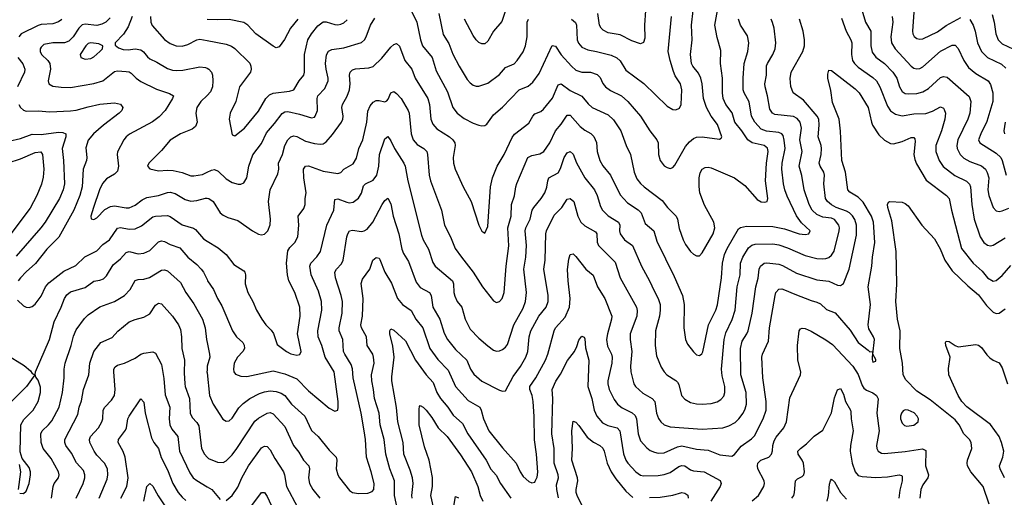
# Model space of a CAD drawing. Header units: inches. Extents: x 501419 to 657765, y 482282 to 547532.
# Tile 89 of 225: x 578725 to 585425, y 523657 to 526907. Entities that reach past the tile are written whole.
import ezdxf

# ---------------------------------------------------------------- set-up
doc = ezdxf.new("R2010")
doc.units = ezdxf.units.IN
doc.header["$MEASUREMENT"] = 0
doc.layers.add('A5572', color=7, linetype='Continuous')
doc.layers.add('A5582', color=7, linetype='Continuous')

msp = doc.modelspace()

# ---------------------------------------------------------------- linework, layer by layer
at = {"layer": 'A5572', "color": 6}
for points, elevation in [([(579010.9, 526909.1), (578990, 526892), (578950, 526879.4), (578870, 526873.5), (578850, 526866.8), (578734.8, 526810), (578718, 526790)], 2900), ([(579339.9, 526920.1), (579310, 526890.7), (579283.4, 526876.6), (579250, 526868.3), (579170, 526877.2), (579150, 526871.5), (579126.7, 526850), (579089.2, 526790), (579058.7, 526761.3), (579030, 526750.7), (578950.1, 526749.9), (578890, 526739), (578870, 526720.4), (578864.9, 526710), (578864.8, 526690), (578874.2, 526670), (578916.9, 526630), (578930.2, 526610), (578935.2, 526570), (578917.6, 526490), (578922.9, 526470), (578950, 526455), (579007.3, 526447.3), (579070, 526446.6), (579230, 526473.4), (579290, 526491.9), (579370, 526555), (579390, 526558.2), (579450, 526555.2), (579470, 526551.8), (579483.3, 526543.3), (579517.6, 526510), (579550, 526487.5), (579654.9, 526434.9), (579745.2, 526405.2), (579771.6, 526390), (579765.6, 526370), (579714.8, 526290), (579674.9, 526245.1), (579628.5, 526211.5), (579471.5, 526128.5), (579448.6, 526110), (579433.5, 526090), (579391.6, 526008.4), (579388.2, 525990), (579396.8, 525910), (579390, 525877.3), (579370, 525856.1), (579314.8, 525825.2), (579287.8, 525792.2), (579267, 525750), (579227.4, 525630), (579210.1, 525570.1), (579211.5, 525551.5), (579230, 525546.9), (579250, 525558.4), (579305.4, 525614.6), (579343, 525637), (579370, 525641.1), (579450, 525627.1), (579470, 525627.8), (579510, 525644.3), (579558.8, 525681.2), (579590, 525697.9), (579668.9, 525711.1), (579730, 525730.8), (579750, 525732.9), (579783.8, 525723.8), (579850, 525683.4), (579890, 525673), (579930, 525677), (579990, 525693.2), (580000, 525692.4)], 3000), ([(579491.1, 526928.9), (579462.3, 526857.7), (579430.6, 526809.5), (579373.5, 526750), (579374.1, 526734.1), (579396.3, 526716.3), (579430, 526704.5), (579462.1, 526702.1), (579510, 526709), (579550, 526702), (579568.5, 526688.5), (579593.9, 526653.9), (579610, 526641.1), (579658.3, 526618.3), (579730, 526575.5), (579764, 526564), (579790, 526561.1), (579835.7, 526564.3), (579950, 526586.2), (579990, 526581.8), (580000, 526576.5)], 3100), ([(579614.1, 526930), (579616.6, 526890), (579627.2, 526867.2), (579711.3, 526771.3), (579750, 526745.1), (579790, 526729.7), (579830, 526726.8), (579870, 526738.7), (579929.5, 526770.5), (579950, 526773.7), (580000, 526764.9)], 3200), ([(578712.4, 526650), (578746.3, 526606.3), (578760.6, 526570), (578757.7, 526550), (578710.8, 526450)], 2900), ([(578719.3, 526330), (578730.5, 526310.5), (578750, 526290.9), (578770, 526284.1), (578850, 526287.7), (578930, 526279.8), (579070, 526286.5), (579110, 526292.3), (579190, 526315.2), (579270, 526331.3), (579370, 526341.1), (579411.8, 526331.8), (579427.9, 526310), (579420.2, 526290), (579401.6, 526270), (579294.4, 526190), (579226.9, 526130), (579190, 526086.5), (579175, 526035), (579180.9, 525970), (579179, 525950), (579157.2, 525890), (579150.3, 525770), (579133.6, 525710), (579093.3, 525610), (578991.9, 525428.1), (578910, 525344.8), (578832.5, 525247.5), (578770, 525192.1), (578730.4, 525150), (578715.2, 525130)], 2900), ([(580000, 526392), (579958.1, 526350), (579930.5, 526310), (579923, 526270), (579932.2, 526210), (579920.7, 526179.3), (579898.2, 526161.8), (579819.9, 526130), (579750, 526087.4), (579690, 526016.3), (579603, 525930), (579595.5, 525910), (579610, 525891.5), (579670, 525878.6), (579730, 525883), (579770, 525880.1), (579830, 525867.1), (579890, 525845.1), (579910, 525843.5), (579970, 525854.8), (580000, 525868.5)], 3100), ([(578650, 526081.6), (578730, 526099.6), (578810, 526129.2), (578870, 526126.4), (578990, 526141.4), (579019.4, 526139.4), (579038.4, 526130), (579038.2, 526110), (579014.5, 526030), (579023.5, 525950), (579029.3, 525790), (579020.1, 525750), (578995.2, 525690), (578897.6, 525530), (578868.1, 525490), (578702.1, 525297.9)], 2800), ([(578647.4, 525932.6), (578730, 525960.2), (578830, 526003.5), (578867.8, 526007.8), (578879.5, 525990), (578888.9, 525890), (578885.3, 525834.7), (578873, 525787), (578842.2, 525710), (578795.2, 525624.8), (578610, 525378.4)], 2700), ([(578710, 524997.6), (578750, 524961), (578770, 524950.8), (578790, 524949.3), (578810, 524956.4), (578830, 524972.1), (578870, 525026.7), (578900.7, 525090), (578923, 525117), (579024.9, 525195.1), (579105.9, 525234.1), (579167.5, 525292.5), (579250, 525335.3), (579290, 525377.2), (579336.7, 525410), (579390, 525487.9), (579410, 525493.1), (579470, 525482.1), (579510, 525483.8), (579554.9, 525505.1), (579630, 525564.5), (579650, 525570.4), (579730, 525574.7), (579750, 525566.8), (579830, 525510.6), (579907.8, 525487.8), (579920.3, 525480.3), (579975.8, 525415.8), (580000, 525401)], 2900), ([(578724.8, 523684.8), (578750, 523683.4), (578770, 523697.9), (578789.5, 523750), (578797.8, 523810), (578798.1, 523830), (578790, 523859.3), (578741.5, 523921.5), (578727.3, 523967.3), (578731.7, 524150), (578752.8, 524187.2), (578816.3, 524250), (578851.1, 524310), (578866.8, 524370), (578867.5, 524407.5), (578850, 524454.8), (578834.9, 524474.9), (578830.5, 524490), (578832.9, 524510), (578928.8, 524730), (578960.2, 524850), (579007.6, 524950), (579030.5, 525010), (579045.6, 525034.4), (579070, 525055.1), (579170, 525084.2), (579230, 525127.8), (579270, 525134), (579295.5, 525144.5), (579315, 525165), (579360.2, 525239.8), (579410, 525279.5), (579450, 525322.5), (579470, 525330.6), (579530, 525313.1), (579570, 525317.5), (579610, 525335.9), (579670, 525396.3), (579690, 525403.4), (579710, 525398.8), (579750, 525378.4), (579814.5, 525354.5), (579868.7, 525290), (579930, 525241.3), (579960.3, 525210), (579974.7, 525190), (580000, 525138.2)], 2800), ([(578942.1, 523650), (578951.9, 523730), (578959.2, 523750), (578990, 523790), (578994.1, 523810), (578989.6, 523830), (578940.2, 523920.2), (578885.2, 523990), (578872.2, 524030), (578868, 524090), (578877, 524110), (578920.6, 524150), (578942.6, 524177.4), (578993.4, 524270), (579016.7, 524370), (579028.5, 524470), (579028.2, 524530), (579034.3, 524570), (579074.3, 524690), (579090, 524754.2), (579110, 524797.5), (579165.2, 524874.8), (579190, 524897.8), (579270, 524953.1), (579370.8, 524989.2), (579438.8, 525030), (579476.3, 525070), (579510, 525131.9), (579530, 525139.8), (579570, 525141.9), (579608.3, 525151.7), (579690, 525202.1), (579710, 525205.6), (579730, 525197.8), (579818.5, 525118.5), (579856.2, 525050), (579910, 524972.5), (579968.2, 524870), (579986.6, 524810), (579995.7, 524730), (580000, 524709.9)], 2700), ([(579108.5, 523650), (579156.3, 523750), (579168.3, 523790), (579169.3, 523810), (579158.9, 523838.9), (579110.6, 523890.6), (579078.4, 523958.4), (579039.9, 524010), (579031.4, 524030), (579033.2, 524050), (579119.6, 524220.4), (579130.4, 524270), (579146.2, 524313.8), (579158.2, 524390), (579194.9, 524490), (579201.2, 524570), (579229.7, 524650.3), (579277.8, 524710), (579355.2, 524744.8), (579393.2, 524786.8), (579468.8, 524850), (579510, 524867.5), (579570, 524881.8), (579610, 524904.5), (579650, 524965.3), (579670, 524979), (579690, 524974.2), (579765.3, 524890), (579805.1, 524830), (579819.3, 524799.3), (579826.8, 524750), (579828.5, 524670), (579846.1, 524590), (579844, 524504), (579848.4, 524430), (579851.7, 524410), (579880.9, 524330), (579885.3, 524230), (579899.2, 524199.2), (579930, 524166.1), (579943.4, 524143.4), (579961.5, 523990), (579981.7, 523950), (580000, 523931.2)], 2600), ([(578631.7, 524630), (578755, 524555), (578798.6, 524518.6), (578810, 524500.3), (578827.7, 524490), (578770.7, 524410), (578651.2, 524290)], 2800), ([(579266.5, 523650), (579320.1, 523780.1), (579325.5, 523810), (579322.2, 523850), (579302.7, 523890), (579250, 523943.9), (579231.6, 523970), (579201.4, 524030), (579199.4, 524050), (579207.1, 524070), (579261.8, 524130), (579284.3, 524170), (579291.1, 524190), (579293.6, 524250), (579303.4, 524270), (579350, 524317), (579369, 524350), (579373.8, 524390), (579364.6, 524510), (579366, 524530), (579374.1, 524545.9), (579390, 524556.5), (579437.8, 524570), (579510, 524603.4), (579549.4, 524630.6), (579570, 524638.4), (579630, 524646.9), (579650, 524638.1), (579690, 524561), (579706.2, 524466.2), (579715.3, 524355.3), (579745.7, 524270), (579742.6, 524190), (579746.7, 524150), (579760.8, 524120.8), (579801.9, 524070), (579811.8, 523970), (579882.5, 523822.5), (579906.3, 523790), (579930, 523770.5), (580000, 523729.2)], 2500), ([(580000, 524522.2), (579999.3, 524510), (580000, 524504.2)], 2700), ([(579414.1, 523650), (579453.2, 523730), (579462.8, 523790), (579443.5, 523930), (579429.6, 523969.6), (579396, 524030), (579397.2, 524050), (579445.4, 524114.6), (579451.4, 524130), (579460.1, 524190), (579468.8, 524210), (579550, 524326.9), (579570, 524304.7), (579579.2, 524230), (579621, 524061), (579636.6, 524030), (579669.2, 523989.2), (579686.7, 523926.7), (579730, 523843), (579767.2, 523750), (579803.8, 523690), (579830, 523657.9), (579856.1, 523636.1)], 2400), ([(578721.2, 523881.2), (578730.1, 523829.9), (578715.6, 523710)], 2800), ([(579569.3, 523630), (579590, 523730.1), (579610, 523751.1), (579630, 523732.1), (579666.3, 523666.3), (579750, 523545.6)], 2300)]:
    msp.add_lwpolyline(points, dxfattribs=dict(at, elevation=elevation))
at = {"layer": 'A5572', "color": 6, "elevation": 3100}
msp.add_lwpolyline([(579210, 526750.2), (579190, 526745), (579173.9, 526730), (579135.5, 526670), (579140.4, 526650), (579170, 526638.5), (579210, 526643.7), (579230, 526653.4), (579270.5, 526690), (579287.9, 526710), (579290.4, 526730), (579262.9, 526742.9)], close=True, dxfattribs=at)
at = {"layer": 'A5582', "color": 6}
for points, elevation in [([(582043.8, 527010), (582005.1, 526894.9), (581950, 526829.4), (581910, 526761.1), (581890, 526743.8), (581870, 526743.3), (581850, 526753), (581830, 526770.7), (581810, 526798.7), (581750.9, 526910.9)], 3300), ([(580000, 525692.4), (580011.4, 525691.4), (580042.2, 525670), (580090, 525592.8), (580110, 525576.1), (580141.8, 525561.8), (580210, 525541.4), (580310, 525470.4), (580350, 525448.3), (580370, 525443.7), (580390, 525446.8), (580414.1, 525470), (580429.5, 525510.5), (580430.7, 525550), (580418.3, 525670), (580429.8, 525750.2), (580482, 525858), (580487.7, 525890), (580486.5, 525930), (580513.6, 525990), (580529.5, 526050.5), (580550, 526088.9), (580570, 526110.5), (580590, 526117.3), (580610, 526112.8), (580670, 526080.5), (580730, 526064.3), (580770, 526059.3), (580790, 526063.1), (580810, 526075.2), (580854.4, 526125.6), (580914.8, 526210), (580924.6, 526230), (580926.6, 526250), (580917.2, 526310), (580922.2, 526330), (580954, 526386), (580968.7, 526430), (580974, 526470), (580968.2, 526530), (580973.7, 526550), (580990, 526564.9), (581010, 526573.3), (581100.8, 526579.2), (581130, 526588.7), (581190, 526645.1), (581250, 526719.8), (581270, 526738.2), (581290, 526744.5), (581310, 526727), (581346.2, 526630), (581393.8, 526570), (581417.1, 526510), (581501.3, 526370), (581512.9, 526330), (581522.3, 526230), (581535.2, 526195.2), (581563.6, 526163.6), (581650, 526109.8), (581672.1, 526090), (581684.8, 526070), (581688.6, 526050), (581674.6, 525970), (581677.6, 525930), (581687.2, 525890), (581742.2, 525770), (581797.3, 525670), (581850, 525507.9), (581870, 525467.1), (581890, 525455.5), (581910, 525499.5), (581928.4, 525770), (581943.3, 525830), (581974.4, 525910), (582021.2, 525990), (582075, 526104.9), (582092.2, 526127.8), (582190, 526202.1), (582215.6, 526250), (582230, 526266.4), (582270, 526281.9), (582290, 526297.3), (582350, 526372.1), (582390, 526464.5), (582410, 526471.5), (582470, 526425), (582550, 526386.3), (582593.7, 526333.7), (582619.9, 526310), (582730, 526259.9), (582765.9, 526225.9), (582815.3, 526150), (582850.6, 526050.6), (582880.8, 525990), (582906.2, 525870), (582925.2, 525825.2), (582950, 525792.9), (582974.7, 525770), (583097.1, 525677.1), (583132.3, 525630), (583191.2, 525571.2), (583200.6, 525550), (583213.2, 525486.8), (583239.5, 525410), (583256.2, 525376.2), (583290, 525329.4), (583310, 525310.8), (583330, 525299.1), (583350, 525299.9), (583370, 525320.1), (583443.7, 525450), (583455.3, 525490), (583448, 525530), (583384, 525644), (583353.4, 525730), (583347.9, 525772.1), (583347.7, 525830), (583355.5, 525864.5), (583369.3, 525890), (583390, 525902.2), (583410, 525903.4), (583430, 525898.3), (583587.8, 525830), (583658.2, 525778.2), (583743.1, 525683.1), (583770, 525667.9), (583795, 525664.9), (583810.4, 525669.6), (583816.5, 525690), (583800.5, 525810), (583806.4, 525930), (583816.9, 526010), (583812.4, 526032.4), (583791.3, 526050), (583710, 526069.2), (583678.5, 526090), (583639, 526150), (583591.2, 526210), (583573.4, 526273.4), (583530, 526330), (583512.7, 526370), (583507.2, 526410), (583507.1, 526510), (583493.9, 526610), (583496.9, 526696.9), (583470, 526785), (583455.9, 526870), (583474, 526970)], 3000), ([(581370, 527006.3), (581426.2, 526890), (581453.1, 526770), (581466.5, 526730), (581531.4, 526650), (581559.2, 526559.2), (581635.4, 526415.4), (581672.1, 526310), (581702.4, 526270), (581750, 526235.4), (581810, 526202.9), (581850, 526188.4), (581870, 526184.3), (581890, 526186.2), (581904.2, 526195.8), (581950, 526259), (582010, 526312.4), (582124.2, 526430), (582184.8, 526455.2), (582217.5, 526482.5), (582259.3, 526540.7), (582349, 526731), (582370, 526727.8), (582410, 526668.3), (582480.8, 526590), (582510, 526564.3), (582550, 526549.2), (582610, 526550), (582653.9, 526533.9), (582674.1, 526514.1), (582693.2, 526473.2), (582710.1, 526450), (582745.9, 526425.9), (582819, 526390), (582863.7, 526350), (582949.9, 526249.9), (583013.9, 526150), (583061.3, 526090), (583069.5, 526069.5), (583070.7, 525990), (583083.4, 525950), (583110, 525913.5), (583130, 525900.4), (583150, 525895), (583170, 525900.8), (583183.4, 525916.6), (583256.1, 526043.9), (583283.2, 526076.8), (583310, 526098.7), (583330, 526107.4), (583370, 526110), (583486.1, 526093.9), (583499, 526101), (583503, 526110), (583473, 526193), (583429.6, 526249.6), (583398.4, 526310), (583378.5, 526370), (583369, 526470), (583360.3, 526510), (583342.9, 526542.9), (583305.6, 526590), (583297.2, 526610), (583290.1, 526670), (583299.7, 526770), (583295.8, 526870), (583307.8, 526970)], 3100), ([(581578.1, 526950), (581606.5, 526806.5), (581645.7, 526745.7), (581672.6, 526672.6), (581714.8, 526590), (581770, 526501), (581790, 526476.6), (581810, 526461.1), (581830, 526454.5), (581850, 526454.9), (581910, 526475.9), (581990, 526533.4), (582030, 526581.1), (582090, 526607.9), (582110, 526628.7), (582150.6, 526689.4), (582166.5, 526730), (582178, 526790), (582178.5, 526890), (582187.5, 526910)], 3200), ([(582982.2, 526970), (582976.2, 526870), (582979.4, 526780.6), (582970, 526751.8), (582950, 526742), (582890, 526762.5), (582810, 526803.6), (582730, 526818.1), (582694.9, 526834.9), (582681, 526850), (582670.9, 526870.9), (582659.4, 526950)], 3300), ([(584455.3, 526975.3), (584479.4, 526890), (584515.8, 526830), (584516.3, 526730), (584525.6, 526685.6), (584551.4, 526651.4), (584610, 526608.9), (584666.9, 526550), (584692.8, 526510), (584711.4, 526450), (584730, 526417.6), (584750, 526405.4), (584770, 526401.6), (584830, 526405.9), (584870, 526415.9), (584910, 526439.5), (584990, 526513.3), (585010, 526521.4), (585035.1, 526515.1), (585185, 526385), (585197.5, 526350), (585189.6, 526270), (585176.3, 526230), (585109.1, 526090), (585101, 526050), (585103.3, 526030), (585124.3, 525990), (585150, 525965.4), (585190, 525942.7), (585270, 525912.2), (585295.9, 525890), (585308.2, 525868.2), (585318.4, 525830), (585313.6, 525750), (585319.2, 525710), (585349.3, 525629.3), (585370, 525606.7), (585390, 525601.5), (585410, 525605.4), (585455.2, 525624.8)], 2800), ([(584811.9, 526990), (584799, 526830), (584802.2, 526810), (584812.5, 526792.5), (584830, 526780.1), (584850, 526773.7), (584870, 526775.8), (584970, 526825), (585030, 526866.9), (585130, 526922.1)], 3000), ([(580000, 525868.5), (580030, 525882.2), (580050, 525886.7), (580076.4, 525876.4), (580130, 525823.5), (580170, 525799.9), (580211.3, 525788.7), (580230, 525788.4), (580250, 525797.2), (580269.8, 525830.2), (580284.7, 525910), (580311.9, 525988.1), (580370, 526064.8), (580403.8, 526136.2), (580459.2, 526200.8), (580510, 526269.2), (580530, 526280.1), (580550, 526282.5), (580630, 526264.8), (580710, 526239), (580730, 526244.5), (580735, 526250), (580751.1, 526290), (580750.1, 526370), (580754.4, 526390), (580801.4, 526438.6), (580822.9, 526490), (580824.4, 526510), (580810.3, 526570), (580806.3, 526610), (580812.5, 526667.5), (580826.2, 526693.8), (580850, 526705), (580930, 526714.9), (581050, 526751.6), (581070.2, 526769.8), (581083.4, 526790), (581111.7, 526870), (581141.8, 526918.2)], 3100), ([(580000, 525138.2), (580004, 525130), (580043.5, 525070), (580070.8, 525010.8), (580100.5, 524960.5), (580173, 524790), (580201.3, 524750), (580242.2, 524710), (580253.4, 524693.4), (580254, 524670), (580244, 524650), (580206.8, 524610), (580184.8, 524570), (580179.5, 524530), (580182.8, 524510), (580193.9, 524493.9), (580230, 524480.5), (580270, 524479.4), (580450, 524516.6), (580530, 524497.4), (580610, 524463.7), (580690, 524380.5), (580830, 524263.8), (580870, 524242.3), (580889.4, 524250.6), (580893.1, 524270), (580891.2, 524308.8), (580864.4, 524510), (580804.1, 524610), (580781.1, 524690), (580756.2, 524750), (580754.4, 524790), (580780, 524930), (580778.1, 524990), (580758.7, 525058.7), (580708.4, 525170), (580698.8, 525230), (580705.5, 525250), (580747.5, 525292.5), (580771.6, 525330), (580815.3, 525510), (580861.5, 525610), (580870, 525683.5), (580890, 525688.8), (580950, 525664.6), (580970, 525660.9), (580994.5, 525665.5), (581030, 525692.9), (581050, 525725.6), (581063.9, 525776.1), (581078.8, 525790), (581130, 525816.1), (581155.4, 525850), (581169.3, 525910), (581172.9, 525990), (581210, 526095.7), (581230, 526111.9), (581250, 526083.6), (581274.8, 526030), (581339.1, 525930), (581347.2, 525910), (581367.2, 525810), (581460.2, 525440.2), (581470.8, 525410), (581505.7, 525345.7), (581535.3, 525255.3), (581553.1, 525230), (581669.4, 525129.4), (581677.9, 525110), (581679.2, 525050), (581685.3, 525025.3), (581702.5, 524990), (581734.6, 524950), (581756.3, 524870), (581790, 524802), (581850, 524738.8), (581910, 524686.7), (581950, 524658.1), (581970, 524652.1), (581990, 524653.4), (582010, 524661.7), (582030, 524678.3), (582043.2, 524696.8), (582086.7, 524830), (582150, 524943), (582167.4, 524990), (582173.2, 525050), (582155.2, 525210), (582168.2, 525290), (582172.9, 525370), (582164, 525470), (582169.2, 525490), (582198.2, 525550), (582212.1, 525610), (582223.5, 525630), (582273.1, 525690), (582297.6, 525730), (582312.1, 525767.9), (582317.8, 525810), (582326.2, 525830), (582390, 525864.9), (582405.8, 525894.2), (582430, 525970.3), (582450, 526002.1), (582471.3, 526010), (582490, 525991.3), (582513.3, 525933.3), (582571.2, 525831.2), (582636.1, 525750), (582653.4, 525710), (582676, 525636), (582690.1, 525610.1), (582730, 525572.8), (582800.5, 525530), (582809.5, 525510), (582807.5, 525470), (582811.8, 525450), (582839.3, 525410), (582894.5, 525370), (582955.6, 525230), (583011.5, 525130), (583041.3, 525061.3), (583069.8, 525009.8), (583082.5, 524970), (583083.9, 524930), (583077.7, 524890), (583050.9, 524790), (583048.6, 524690), (583058.8, 524618.9), (583090, 524542.1), (583109.8, 524510), (583128.8, 524490), (583190, 524452.8), (583200.7, 524440.7), (583210, 524424.7), (583228.5, 524350), (583250, 524324.4), (583290, 524303.2), (583330, 524293), (583370, 524290), (583430, 524295.5), (583470, 524307.7), (583496.7, 524323.3), (583515.2, 524344.8), (583523.9, 524370), (583522.6, 524410), (583504.5, 524484.5), (583499.5, 524530), (583519.6, 524730), (583530, 524776.6), (583574, 524866), (583594.1, 524930), (583607.9, 525090), (583626.9, 525170), (583629.7, 525250.3), (583645, 525290), (583684.9, 525355.1), (583706.2, 525373.8), (583730, 525380.7), (583850, 525381.8), (583890, 525374.7), (583950, 525355.7), (584070, 525301.9), (584150, 525282), (584190, 525278.9), (584210, 525282.1), (584230, 525289.4), (584250, 525304.7), (584267.6, 525332.4), (584301.4, 525470), (584304.1, 525490), (584298.8, 525510), (584270, 525547.3), (584250, 525556.2), (584190, 525563.7), (584150, 525580.6), (584118.5, 525610), (584096.7, 525650), (584062.7, 525750), (584047.2, 525847.2), (584029.2, 525910), (584049.3, 526010), (584033.5, 526090), (584044.9, 526170), (584035.6, 526210), (584015.1, 526235.1), (583990, 526247.3), (583863.1, 526263.1), (583848.5, 526270), (583830, 526297.2), (583813.6, 526390), (583796.7, 526450), (583795.9, 526470), (583805.7, 526530), (583806.7, 526593.3), (583812.6, 526610), (583850.2, 526670), (583865.2, 526710), (583869.1, 526750), (583857.7, 526850), (583848.5, 526888.5), (583838.4, 526910)], 2800), ([(580000, 524504.2), (580017.6, 524350), (580040.8, 524290), (580108.2, 524188.2), (580130, 524175), (580150, 524177.5), (580170, 524194.4), (580215.1, 524264.9), (580244.6, 524295.4), (580290.5, 524330), (580357.3, 524362.7), (580390, 524375.2), (580430, 524382.3), (580470, 524377.6), (580504.7, 524364.7), (580530, 524349.5), (580575.6, 524290), (580665.4, 524210), (580710.8, 524110.8), (580756.5, 524070), (580830, 523978.8), (580878.7, 523930), (580883.6, 523910), (580878.9, 523850), (580889.4, 523810), (580900.2, 523790), (580970, 523703.9), (580990, 523689.1), (581030, 523682.7), (581094.4, 523685.6), (581123.7, 523696.3), (581134.4, 523710), (581136, 523750), (581117, 523830), (581084.1, 523930), (581077.6, 524050), (581069.6, 524110), (581049, 524230), (580995, 524470), (580990.4, 524530.4), (580980.4, 524560.4), (580936.4, 524630), (580928.4, 524650), (580923.1, 524730), (580898.9, 524790), (580898.5, 524810), (580919.2, 524910), (580920.9, 524990), (580913.4, 525030), (580875, 525150), (580870.1, 525189.9), (580881, 525210), (580913.8, 525246.2), (580925.4, 525270), (580951.8, 525430), (580957.2, 525450), (580970, 525469.8), (580990, 525475.6), (581050, 525465.7), (581070, 525470.3), (581090, 525482.8), (581127.4, 525530), (581190.8, 525650), (581210, 525677.8), (581230, 525692.2), (581250, 525654.5), (581265.2, 525570), (581304.4, 525450), (581324.9, 525344.9), (581336.7, 525316.7), (581370, 525261.1), (581421.9, 525121.9), (581450, 525085.2), (581514.5, 525050), (581524, 525030), (581536.2, 524950), (581583.5, 524870), (581614.1, 524774.1), (581636.7, 524730), (581690, 524662.5), (581767.4, 524590), (581792.8, 524530), (581815, 524495), (581870, 524447.6), (581990, 524385.4), (582010, 524379.2), (582030, 524381.6), (582081.9, 524478.1), (582132.8, 524547.2), (582169.5, 524610), (582183.5, 524650), (582191, 524750), (582203.1, 524790), (582258, 524890), (582306.4, 524950), (582322, 524990), (582320.7, 525030), (582290.6, 525209.4), (582299.8, 525270), (582304.3, 525450), (582309.3, 525470), (582362.3, 525577.7), (582412.9, 525630), (582450, 525686.9), (582470, 525691.4), (582495.2, 525670), (582522.1, 525570), (582542.7, 525530), (582570, 525504.3), (582643.8, 525463.8), (582652.9, 525450), (582654.1, 525394.1), (582664.1, 525370), (582776.1, 525256.1), (582811.3, 525151.3), (582921.2, 524950), (582927.1, 524927.2), (582923.4, 524890), (582879.8, 524770), (582879.5, 524730), (582889.6, 524649.6), (582880.2, 524550), (582883.3, 524510), (582904.4, 524430), (582915.3, 524410), (582965.1, 524365.1), (583029.4, 524329.4), (583046.3, 524310), (583059, 524230), (583072.6, 524192.6), (583086.6, 524170), (583110, 524149.8), (583150, 524137), (583370, 524121.1), (583510, 524130.4), (583550, 524143.2), (583592.9, 524167.1), (583617.8, 524190), (583648.1, 524230), (583662, 524258), (583670.8, 524290), (583667.2, 524370), (583631.7, 524490), (583629.3, 524670), (583640.5, 524719.5), (583673.1, 524770), (583681, 524790), (583709.4, 524910.6), (583733.2, 525090), (583751, 525149), (583757.3, 525210), (583765.3, 525230), (583790, 525249.3), (583810, 525252.6), (583890, 525244.1), (583915.4, 525235.4), (584010, 525181.4), (584150, 525136.1), (584230, 525127.2), (584290, 525101), (584310, 525097.9), (584330, 525111), (584370, 525209.1), (584419, 525441), (584419.6, 525510), (584408.1, 525548.1), (584392.6, 525572.6), (584372.2, 525592.2), (584350, 525605), (584280.9, 525630), (584248.1, 525648.1), (584220.6, 525670), (584208.4, 525690), (584197.2, 525790), (584200.7, 525850), (584195.7, 525870), (584171.6, 525910), (584165.5, 525930), (584178.5, 525990), (584181.2, 526030), (584178.7, 526050), (584157.7, 526110), (584166, 526190), (584163.3, 526230), (584151.6, 526251.6), (584059.4, 526359.4), (583988.6, 526408.6), (583972.7, 526452.7), (583967.8, 526507.8), (583974.9, 526550), (584053.3, 526690), (584064.7, 526730), (584065.1, 526770), (584056.2, 526830), (584030.9, 526910)], 2700), ([(580000, 525401), (580075.2, 525355.2), (580129.2, 525309.2), (580181.1, 525241.1), (580250, 525198.9), (580256.5, 525190), (580260.4, 525170), (580258.6, 525110), (580278.2, 525050), (580310.8, 524990), (580336, 524930), (580372.2, 524870), (580399.8, 524830), (580435.3, 524795.3), (580451.3, 524771.3), (580477.5, 524697.5), (580540.2, 524650), (580570, 524633.9), (580610, 524624.6), (580631.4, 524628.6), (580639.9, 524650), (580614.6, 524770), (580632.7, 524890), (580632.3, 524950), (580597.4, 525050), (580555.9, 525130), (580547.5, 525170), (580541.4, 525250), (580550, 525335), (580563.1, 525356.9), (580597.2, 525390), (580617.2, 525430), (580623.9, 525510), (580620.2, 525570), (580658.8, 525621.2), (580667.8, 525650), (580667.4, 525690), (580675.2, 525730), (580658.6, 525830), (580655.7, 525890), (580670, 525911.5), (580690, 525911.7), (580790, 525876.8), (580890, 525860.6), (580910, 525867.8), (580930, 525890.5), (580993.7, 525926.3), (581016.2, 525963.8), (581031.7, 526030), (581059.9, 526090), (581087.8, 526210), (581094.4, 526285.6), (581110, 526320.3), (581130, 526345.9), (581150, 526356.8), (581170, 526357.1), (581210, 526347.9), (581224.2, 526355.8), (581233.2, 526366.8), (581250, 526409.5), (581270, 526417.8), (581290, 526405.3), (581321, 526370), (581369.2, 526290), (581375.2, 526270), (581389.7, 526130), (581403.4, 526090), (581430, 526058), (581474.5, 526030), (581494.6, 526010), (581500.5, 525990), (581511.7, 525850), (581521.4, 525810), (581594.2, 525610), (581614.8, 525510), (581655.5, 525430), (581689, 525350), (581730.2, 525290), (581811.2, 525190), (581874.6, 525090), (581950, 524994.1), (581970, 524983.3), (581990, 524989.1), (582007.4, 525010), (582022.1, 525050), (582035.1, 525230), (582052.6, 525367.4), (582046.6, 525490), (582068.4, 525570), (582072.2, 525650), (582092.4, 525707.6), (582099.9, 525770), (582106.8, 525793.2), (582183.2, 525970), (582210, 525983.4), (582264.9, 525995.1), (582292.4, 526010), (582331.9, 526070), (582371.2, 526150), (582410, 526196), (582450, 526256.8), (582470, 526258.3), (582539.7, 526179.7), (582570, 526156.1), (582612.4, 526132.4), (582632.6, 526112.6), (582650.7, 526070.7), (582655.4, 526010), (582673.4, 525950), (582693.7, 525913.7), (582744.6, 525850), (582810, 525716.1), (582861.2, 525661.2), (582933, 525613), (582953.6, 525593.6), (582980.9, 525520.9), (583039.6, 525470), (583059.4, 525399.4), (583178.8, 525158.8), (583235.6, 525030), (583247.3, 524970), (583244.1, 524810), (583255.1, 524730), (583270, 524699.6), (583310, 524646.9), (583330, 524626.7), (583350, 524621.7), (583365.9, 524634.1), (583373, 524647), (583410.9, 524830), (583461.5, 524930), (583473.5, 524966.5), (583501.3, 525150), (583507.4, 525250), (583521.1, 525310), (583538.9, 525350), (583617.1, 525482.9), (583630, 525493.5), (583670, 525501.2), (583850, 525500.4), (583930, 525485), (584030, 525449.2), (584070, 525444.9), (584095.6, 525450), (584104.5, 525470), (584045.9, 525525.9), (584011.9, 525571.9), (583947.2, 525707.2), (583932, 525750), (583922.8, 525790), (583910.9, 525890), (583913.8, 525930), (583932.9, 526030), (583927.4, 526087.4), (583919.3, 526119.3), (583911.1, 526131.1), (583890, 526139.4), (583807.7, 526147.7), (583770, 526161.8), (583728, 526210), (583704.8, 526250), (583689.3, 526349.3), (583654, 526410), (583648.4, 526430), (583647.2, 526510), (583655.2, 526610), (583679.3, 526690), (583686.6, 526750), (583676.4, 526796.4), (583629.6, 526870), (583616.5, 526910)], 2900), ([(580618.1, 526910), (580568.7, 526850), (580526.6, 526773.4), (580490, 526722), (580470, 526715.1), (580450, 526726.3), (580332.5, 526810), (580277.4, 526870), (580250, 526888), (580150, 526907.9), (580070, 526905.7), (580000, 526909.6)], 3300), ([(580000, 526764.9), (580130, 526741.7), (580167.2, 526727.2), (580190, 526710.7), (580290, 526611.3), (580298.2, 526590), (580299.7, 526570), (580294.8, 526550), (580221.2, 526450), (580195, 526350), (580156.3, 526270), (580149.8, 526230), (580170, 526123.2), (580190, 526116.2), (580255.8, 526170), (580350, 526284.5), (580400.8, 526370), (580425.2, 526394.8), (580450, 526407.4), (580560.2, 526419.8), (580590.7, 526430), (580627.2, 526490), (580658.4, 526530), (580662.4, 526550), (580662.6, 526670), (580684.8, 526770), (580709.6, 526810), (580754.2, 526865.8), (580790, 526891.8), (580810, 526893.3), (580870, 526874.7), (580890, 526873), (580910, 526876.8), (580930, 526886.9), (580952.7, 526907.3)], 3200), ([(582479.3, 526910), (582507.3, 526887.3), (582514.6, 526870), (582519.2, 526770), (582527.6, 526747.6), (582550, 526721), (582590, 526701.3), (582650, 526691.7), (582750, 526665.2), (582787.2, 526647.2), (582810, 526628.3), (582850, 526562.8), (582972.6, 526472.6), (583130, 526318.6), (583170, 526295.8), (583190, 526293), (583214.9, 526305.1), (583226.4, 526330), (583229.5, 526430), (583221.6, 526470), (583186.2, 526526.2), (583174.5, 526554.5), (583150, 526630), (583138.1, 526690), (583160.4, 526930)], 3200), ([(584318, 526918), (584347.7, 526830), (584380.7, 526770), (584386.6, 526750), (584384.9, 526670), (584392.2, 526630), (584404.8, 526610), (584430, 526584.6), (584530, 526513.9), (584554.9, 526490), (584578.3, 526450), (584630, 526319.8), (584650, 526287.7), (584683.9, 526263.9), (584730, 526253.4), (584810, 526266.2), (584890, 526269.9), (584936.1, 526283.9), (584990, 526314.1), (585010, 526304.3), (585015.6, 526295.6), (585023.7, 526270), (585019.7, 526230), (584997.2, 526150), (584958.5, 526050), (584959.6, 526010), (584981, 525950), (585009.2, 525909.2), (585087.3, 525847.3), (585167.6, 525807.6), (585188.1, 525788.1), (585193.9, 525770), (585204.5, 525650), (585220.4, 525550), (585261.5, 525430), (585285.8, 525390), (585310, 525372.7), (585330, 525368.8), (585350, 525372.9), (585430, 525422.7)], 2700), ([(584660.8, 526930), (584667.3, 526890), (584653.4, 526790), (584656.3, 526750), (584682, 526710), (584790, 526591.8), (584810, 526578.3), (584830, 526572.3), (584850, 526575.2), (584870, 526586.2), (584990, 526692), (585070, 526733.2), (585090, 526734.9), (585110, 526711.6), (585149, 526629), (585181, 526581), (585230, 526540.7), (585315.3, 526490), (585330, 526465.5), (585347.3, 526410), (585347.2, 526350), (585306.7, 526213.3), (585264.9, 526130), (585250, 526090), (585258.1, 526070), (585370, 525999.3), (585401.4, 525970), (585410.6, 525950), (585436.7, 525850)], 2900), ([(585190, 526907.6), (585213.4, 526870), (585226.9, 526830), (585242.5, 526750), (585270, 526689.8), (585309.9, 526649.9), (585405.5, 526605.5), (585436.2, 526576.2)], 3000), ([(585341.5, 526941.5), (585356.5, 526890), (585366.1, 526810), (585382.8, 526770), (585410, 526742.9), (585487.4, 526707.4)], 3100), ([(580000, 526576.5), (580012.2, 526570), (580029.8, 526550), (580036.9, 526530), (580040.1, 526490), (580037.1, 526450), (580024, 526416), (580000, 526392)], 3100), ([(581293.6, 523586.4), (581275.9, 523670), (581275.5, 523770), (581244.3, 523850), (581216.1, 523950), (581205.4, 524050), (581178.2, 524150), (581170.1, 524230.1), (581140, 524330), (581133.4, 524390), (581120.4, 524450), (581118.4, 524490), (581136.5, 524570), (581133, 524610), (581127, 524630), (581088.9, 524688.9), (581084, 524750), (581050.5, 524810), (581047.3, 524830), (581056.5, 524890), (581061.5, 525010), (581047.9, 525112.1), (581058.7, 525141.3), (581107.2, 525210), (581128.7, 525271.3), (581150, 525288), (581170, 525284), (581175, 525275.1), (581209.2, 525189.2), (581254.4, 525114.4), (581296.8, 525010), (581329.6, 524969.6), (581389.2, 524929.2), (581421.4, 524870), (581468.9, 524810), (581516.7, 524670), (581570, 524595.7), (581641.3, 524521.3), (581691.5, 524410), (581775.6, 524315.6), (581855.9, 524270), (581865.9, 524250), (581880.8, 524190), (581918.3, 524110), (582010, 523994.3), (582103.4, 523890), (582130.8, 523830), (582150, 523799.5), (582190, 523764.6), (582210, 523754.4), (582230, 523760.9), (582233.5, 523766.5), (582246.1, 523793.9), (582250.9, 523829.1), (582241.7, 523950), (582227.3, 524047.3), (582226.6, 524206.6), (582218.8, 524310), (582212, 524350), (582197.3, 524390), (582197.2, 524410), (582236.5, 524470), (582303.8, 524590), (582318.8, 524630), (582362.4, 524790), (582371.8, 524810), (582437.4, 524882.6), (582466.5, 524950), (582471.8, 525010), (582456.3, 525130), (582453.1, 525206.9), (582461.7, 525278.3), (582470, 525310.1), (582490, 525314.3), (582510, 525296.5), (582577.6, 525210), (582627.7, 525167.7), (582656.4, 525090), (582707.1, 525010), (582753.5, 524890), (582752.4, 524870), (582723.8, 524770), (582718.8, 524730), (582725.1, 524685.1), (582751.6, 524630), (582756.4, 524610), (582753.1, 524570), (582726, 524450), (582726.5, 524430), (582736.5, 524390), (582770, 524322.1), (582792.7, 524290), (582824.8, 524264.8), (582892.7, 524232.7), (582913.7, 524213.7), (582922.3, 524190), (582934.2, 524090), (582950, 524040.6), (582992.8, 523992.8), (583016, 523976), (583043.7, 523963.7), (583070, 523958.1), (583110, 523960), (583200.3, 523999.7), (583230, 524006.5), (583330, 523985.6), (583410, 523977.9), (583490, 523946), (583570, 523937), (583590, 523947.8), (583634.7, 524005.3), (583705.5, 524054.5), (583725.3, 524074.7), (583783.8, 524190), (583803.9, 524250), (583805.2, 524310), (583781.9, 524470), (583774.9, 524610), (583779.5, 524630), (583820.5, 524719.5), (583826.9, 524810), (583865.7, 525030), (583870.9, 525050), (583890, 525072.5), (583910, 525075.2), (583930, 525069.7), (583998.4, 525038.4), (584110, 524996), (584150, 524985.2), (584173.6, 524973.6), (584215.6, 524935.6), (584273.1, 524913.1), (584375.4, 524795.4), (584429.8, 524709.8), (584499.3, 524659.3), (584510, 524647), (584528.2, 524648.2), (584524.8, 524595.2), (584530, 524576), (584550, 524583.7), (584550, 524594), (584530.6, 524630.6), (584541.1, 524730), (584534.7, 524750), (584504, 524804), (584498.9, 524830), (584513.8, 524970), (584498, 525090), (584524.5, 525230), (584528.5, 525290), (584543.5, 525390), (584534.1, 525530), (584522, 525570), (584465.5, 525665.5), (584430, 525699.1), (584373, 525733), (584359.9, 525750), (584344.9, 525870), (584319, 525950), (584310.6, 526149.4), (584300.3, 526230), (584256.8, 526343.2), (584245.2, 526425.2), (584225.1, 526510), (584223.8, 526536.2), (584230, 526563.2), (584250, 526561.3), (584410, 526435.9), (584436.8, 526410), (584498.6, 526310), (584520, 526210), (584528.6, 526190), (584570, 526124.4), (584610, 526086.6), (584650, 526064), (584670, 526062.9), (584730, 526079), (584790, 526105.8), (584810, 526105.5), (584815.8, 526095.8), (584817.3, 526077.3), (584809.6, 525989.6), (584815, 525955), (584826.5, 525926.5), (584894.1, 525814.1), (585031.6, 525711.6), (585049.1, 525690), (585065.9, 525610), (585133.5, 525350), (585212.5, 525250), (585274.8, 525194.8), (585310, 525150.4), (585350, 525127.9), (585370, 525132.5), (585410, 525166.5), (585470, 525233.6)], 2600), ([(585430.2, 526210.2), (585421.4, 526150), (585425.9, 526130)], 3000), ([(585322.4, 523610), (585280.8, 523730), (585197.4, 523830), (585174.3, 523870), (585171, 523890), (585173.9, 523910), (585203.1, 523990), (585200.4, 524030), (585188.1, 524050), (585150, 524090), (585118.3, 524150), (585090, 524184.2), (584920.8, 524320.8), (584830, 524379.4), (584755.5, 524455.5), (584737.7, 524490), (584733.1, 524570), (584715, 524670), (584716.6, 524790), (584697.1, 524870), (584686.5, 524990), (584693.5, 525106.5), (584689.8, 525330), (584659.4, 525539.4), (584632, 525630), (584630, 525650.5), (584635.7, 525664.3), (584645.6, 525670), (584730, 525666.3), (584750, 525657.4), (584770, 525640.6), (584863.1, 525510), (584950, 525416), (584988.4, 525348.4), (585020.6, 525270), (585070, 525197.8), (585175.5, 525095.5), (585250, 525034.7), (585303.1, 524963.1), (585350, 524916.9), (585370, 524907.4), (585390, 524910.6), (585430, 524940.1)], 2500), ([(581394.8, 523650), (581392.7, 523670), (581402.9, 523750), (581398.1, 523790), (581382.5, 523842.5), (581339.1, 523950), (581333.9, 524030), (581297.6, 524170), (581288.8, 524268.8), (581256.7, 524450), (581256.4, 524476.4), (581273.7, 524610), (581265.1, 524685.1), (581242.6, 524770), (581243, 524790), (581250, 524802.8), (581270, 524794.6), (581350, 524721.4), (581419.2, 524590), (581490, 524491.1), (581537.7, 524437.7), (581563.5, 524370), (581588.1, 524330), (581639, 524270), (581674.8, 524214.8), (581739, 524159), (581774.2, 524090), (581900.2, 523910), (581930, 523847.4), (581967.1, 523807.1), (581995.6, 523750), (582066.6, 523650)], 2500), ([(583710, 523632.1), (583751.9, 523670), (583789, 523730), (583793.4, 523750), (583791.4, 523770), (583748.3, 523850), (583744.3, 523870), (583747.6, 523890), (583768.3, 523910), (583822, 523930), (583841.7, 523950), (583847.9, 523972.1), (583849, 524010), (583858.2, 524041.8), (583873, 524067), (583925.4, 524130), (583942.8, 524170), (583966.1, 524333.9), (584038.7, 524490), (584040.1, 524510), (584020.4, 524590), (584018, 524690), (584029.1, 524790.9), (584037.2, 524802.8), (584050, 524807.4), (584070, 524805.1), (584110, 524786.6), (584210, 524729), (584256.8, 524696.8), (584393.7, 524550), (584430, 524492), (584458.6, 524418.6), (584470, 524400.4), (584486.9, 524386.9), (584530, 524368.7), (584556.1, 524350), (584566.2, 524326.3), (584556.9, 524230), (584573.2, 524110), (584555.7, 524010), (584557.1, 523990), (584567.2, 523970), (584590, 523957.5), (584610, 523955.2), (584750.9, 523969.1), (584867.9, 523987.9), (584890, 523975.1), (584889.6, 523870), (584908.3, 523810), (584904.7, 523790), (584870, 523741.8), (584856, 523710), (584849.3, 523650)], 2500), ([(582392.3, 523652.3), (582379.3, 523710), (582378.5, 523741.5), (582390.5, 523790), (582390.1, 523810), (582361.1, 523890), (582361.9, 523990), (582345.6, 524090), (582353.4, 524330), (582347.7, 524390), (582372.4, 524447.6), (582405.4, 524494.6), (582452, 524588), (582499.6, 524650), (582516.9, 524683.1), (582530, 524725.8), (582550, 524753.3), (582565.9, 524745.9), (582570, 524736.5), (582574.5, 524674.5), (582597.1, 524590), (582589.8, 524410), (582618.2, 524330), (582632.9, 524250), (582651.5, 524210), (582690, 524164.5), (582726.1, 524146.1), (582790, 524130.8), (582809.7, 524110), (582833.5, 523953.5), (582850, 523910.1), (582863.5, 523890), (582918.5, 523830), (582950, 523808.4), (582970, 523802.5), (583070, 523804.9), (583110, 523812.7), (583150, 523825.6), (583210, 523865.7), (583230, 523873.1), (583250, 523871), (583290, 523844.2), (583310, 523837.5), (583381.5, 523830), (583490.5, 523770.5), (583499.2, 523750), (583492.4, 523730), (583427, 523630)], 2500), ([(580000, 524709.9), (580017.2, 524630), (580017.9, 524610), (580001.5, 524550), (580000, 524522.2)], 2700), ([(585426.1, 523790), (585396.2, 523850), (585393.1, 523870), (585414.6, 523930), (585420.6, 523970), (585406.2, 524030), (585389.7, 524070), (585331.4, 524151.4), (585170, 524272.7), (585136, 524310), (585111.8, 524350), (585046.8, 524490), (585045.5, 524534.5), (585056.7, 524610), (585026.5, 524690), (585025.4, 524710), (585030, 524719.6), (585050, 524716.3), (585089.7, 524689.7), (585110, 524682), (585230, 524696.5), (585250, 524693.2), (585270, 524675.6), (585306.7, 524626.7), (585326.9, 524606.9), (585350, 524590.1), (585390, 524573), (585410, 524537.7), (585446.5, 524430)], 2400), ([(583979.9, 523650), (583991.6, 523668.4), (583998.1, 523690), (584003.2, 523770), (584017.6, 523782.4), (584050, 523798.1), (584059.9, 523810), (584066, 523830), (584058.3, 523890), (584050, 523910), (584021.1, 523950), (584020.2, 523970), (584038.6, 523990), (584079.4, 524020.6), (584130, 524072.1), (584190, 524113.9), (584247.9, 524232.1), (584270, 524333.7), (584290, 524387.3), (584310, 524397.2), (584330, 524357.8), (584343.8, 524310), (584377.6, 524250), (584379.5, 524239.5), (584382.6, 524190), (584396.9, 524110), (584379, 524010), (584376.5, 523970), (584388.7, 523888.7), (584410, 523829.4), (584430, 523806.4), (584458.6, 523798.6), (584550, 523792.7), (584630, 523795.6), (584710, 523810), (584726, 523806), (584730, 523800.7), (584730, 523770), (584713.6, 523706.4), (584707.8, 523650)], 2400), ([(581539.9, 523590), (581521.6, 523670), (581533.1, 523730), (581532.8, 523792.8), (581511, 523910), (581480.4, 524000.4), (581443.6, 524150), (581443.1, 524256.9), (581444.9, 524275.1), (581450, 524281.4), (581470, 524270.6), (581490, 524251), (581530, 524199.4), (581572.6, 524130), (581634.1, 524070), (581725.3, 523945.3), (581798.9, 523830), (581841.9, 523730), (581858, 523670), (581875.3, 523630)], 2400), ([(580000, 523931.2), (580010, 523921), (580070, 523895.3), (580110, 523894.1), (580130, 523905), (580170, 523946.3), (580203.3, 523990), (580324.1, 524175.9), (580350, 524196), (580410, 524229.7), (580430, 524233.5), (580450, 524224.5), (580530, 524139.4), (580589.2, 524009.2), (580624.2, 523964.2), (580656.6, 523910), (580692.4, 523870), (580697.4, 523850), (580689.7, 523790), (580697.9, 523750), (580720.6, 523710), (580768, 523650)], 2600), ([(582550, 523603.9), (582517.6, 523670), (582512, 523690), (582511.2, 523710), (582522.6, 523770), (582521.1, 523790), (582482.9, 523910), (582486.9, 523990), (582482.6, 524110), (582490, 524174), (582510, 524167.2), (582530, 524145), (582586, 524066), (582630, 524032.4), (582671.6, 524010), (582691.9, 523991.9), (582702, 523970), (582723.3, 523890), (582750, 523829.6), (582782, 523782), (582850, 523699.4), (582896.5, 523656.5)], 2400), ([(580130, 523634.2), (580170, 523669.2), (580210, 523725.8), (580235.5, 523790), (580282, 523870), (580370, 523993), (580390, 524005.7), (580410, 524003.7), (580430, 523980.4), (580460, 523920), (580519.7, 523830), (580527.5, 523810), (580541.1, 523730), (580615.9, 523590)], 2500), ([(580000, 523729.2), (580032.7, 523710), (580090, 523642.1)], 2500), ([(584219.7, 523630), (584229.4, 523670), (584234.3, 523745.7), (584241.8, 523770), (584250, 523779.6), (584270, 523762), (584310.1, 523690.1), (584350, 523644.8)], 2300), ([(580191.8, 523448.2), (580370, 523688.8), (580390, 523688.8), (580410, 523661.9), (580452.9, 523570)], 2400), ([(581676.8, 523583.2), (581690, 523662.2), (581710, 523653.2)], 2300), ([(583010, 523654.8), (583082.8, 523657.2), (583170, 523672.5), (583230, 523689.2), (583250, 523684.7), (583271, 523671), (583273.8, 523650)], 2400)]:
    msp.add_lwpolyline(points, dxfattribs=dict(at, elevation=elevation))
at = {"layer": 'A5582', "color": 6, "elevation": 2600}
msp.add_lwpolyline([(584750, 524251.8), (584735.7, 524244.3), (584724.6, 524230), (584718.8, 524210), (584718.9, 524190), (584730, 524161.1), (584746.4, 524146.4), (584761.8, 524141.8), (584810, 524148.3), (584837.7, 524170), (584840.8, 524190), (584831.6, 524210), (584810.7, 524230.7), (584770, 524250.1)], close=True, dxfattribs=at)

doc.saveas('drawing.dxf')
